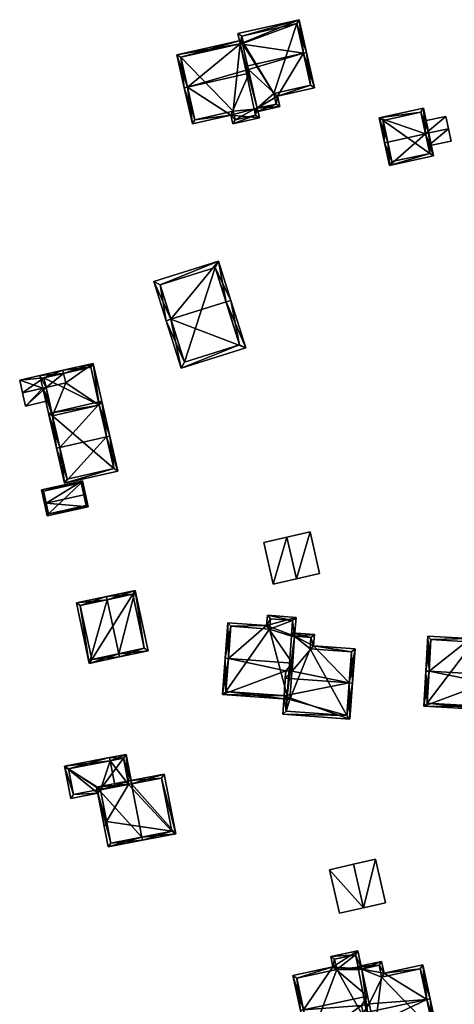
# Model space of a CAD drawing. Header units: inches. Extents: x 2528110 to 2532513, y 1151075 to 1152012.
# Tile 98 of 99: x 2532335 to 2532401, y 1151856 to 1152006. Entities that reach past the tile are written whole.
import ezdxf

# ---------------------------------------------------------------- set-up
doc = ezdxf.new("R2010")
doc.units = ezdxf.units.IN
doc.header["$MEASUREMENT"] = 0
doc.layers.add('Gebaeude Einzelhaus', color=10, linetype='Continuous')
doc.layers.add('Offenes Gebaeude', color=10, linetype='Continuous')

msp = doc.modelspace()

# ---------------------------------------------------------------- meshes
at = {"layer": 'Gebaeude Einzelhaus'}
mesh = msp.add_polyface(dxfattribs=at)
corners = [(2532358.845, 1152000.496, 414.644), (2532359.978, 1151995.475, 418.831), (2532360.465, 1151995.585, 418.831), (2532369.379, 1151998.172, 418.373), (2532369.871, 1151997.706, 418.831), (2532368.481, 1152002.156, 415.051), (2532369.747, 1151998.255, 418.373), (2532368.74, 1152002.728, 414.644), (2532368.85, 1152002.239, 415.051), (2532361.21, 1151990.006, 414.376), (2532367.05, 1151991.323, 414.376), (2532371.403, 1151990.915, 413.3), (2532367.349, 1151990.001, 413.3), (2532371.077, 1151992.361, 414.478), (2532367.726, 1151990.599, 413.697), (2532370.805, 1151991.293, 413.697), (2532361.588, 1151990.604, 414.773), (2532367.428, 1151991.92, 414.773), (2532370.589, 1151992.251, 414.478), (2532359.443, 1152000.119, 415.05), (2532368.481, 1152002.156, 415.909), (2532377.47, 1152005.834, 414.565), (2532368.126, 1152003.728, 414.565), (2532378.107, 1152000.736, 418.831), (2532378.595, 1152000.846, 418.831), (2532369.251, 1151998.74, 418.831), (2532374.175, 1151994.225, 414.52), (2532379.801, 1151995.494, 414.52), (2532371.077, 1151992.361, 413.627), (2532374.535, 1151992.628, 413.234), (2532370.818, 1151991.79, 413.234), (2532370.708, 1151992.278, 413.627), (2532373.578, 1151994.603, 414.913), (2532379.204, 1151995.871, 414.912), (2532373.938, 1151993.005, 413.626), (2532377.093, 1152005.236, 414.983), (2532368.724, 1152003.35, 414.982), (2532368.968, 1152002.266, 415.909), (2532368.481, 1152002.156, 407.337), (2532368.85, 1152002.239, 407.337), (2532359.443, 1152000.119, 407.337), (2532361.588, 1151990.604, 407.337), (2532367.428, 1151991.92, 407.337), (2532367.726, 1151990.599, 407.337), (2532370.805, 1151991.293, 407.337), (2532370.589, 1151992.251, 407.337), (2532371.077, 1151992.361, 407.337), (2532373.938, 1151993.005, 407.337), (2532373.578, 1151994.603, 407.337), (2532379.204, 1151995.871, 407.337), (2532377.093, 1152005.236, 407.337), (2532368.724, 1152003.35, 407.337), (2532368.968, 1152002.266, 407.337)]
mesh.append_faces([[corners[k] for k in face] for face in [(21, 36, 22), (22, 36, 20), (20, 36, 37), (24, 35, 21), (21, 35, 36), (24, 23, 35), (34, 30, 28), (28, 30, 31), (34, 29, 30), (34, 26, 29), (26, 33, 27), (27, 33, 24), (24, 33, 23), (34, 32, 26), (26, 32, 33), (29, 28, 30), (30, 28, 31), (6, 25, 3), (6, 23, 25), (23, 27, 24), (29, 26, 28), (28, 26, 6), (6, 26, 23), (23, 26, 27), (23, 20, 25), (24, 21, 23), (23, 21, 20), (20, 21, 22), (19, 7, 5), (5, 7, 8), (19, 0, 7), (19, 1, 0), (19, 2, 1), (11, 15, 13), (13, 15, 18), (16, 1, 2), (16, 9, 1), (14, 10, 17), (17, 10, 16), (16, 10, 9), (11, 12, 15), (15, 12, 14), (14, 12, 10), (2, 10, 4), (4, 10, 13), (13, 10, 11), (11, 10, 12), (2, 9, 10), (2, 1, 9), (0, 5, 7), (7, 5, 8), (3, 4, 6), (0, 2, 5), (5, 2, 3), (3, 2, 4), (0, 1, 2)]], dxfattribs={"color": 13})
mesh.append_faces([[corners[k] for k in face] for face in [(50, 52, 51), (50, 48, 52), (52, 48, 39), (39, 48, 46), (46, 48, 47), (50, 49, 48), (20, 3, 25), (20, 5, 3), (37, 8, 20), (20, 8, 5), (37, 52, 8), (8, 52, 39), (37, 36, 52), (52, 36, 51), (36, 50, 51), (36, 35, 50), (23, 33, 35), (35, 33, 50), (50, 33, 49), (33, 48, 49), (33, 32, 48), (32, 34, 48), (48, 34, 47), (28, 46, 34), (34, 46, 47), (38, 42, 40), (40, 42, 41), (38, 45, 42), (42, 45, 43), (43, 45, 44), (38, 46, 45), (38, 39, 46), (18, 28, 13), (18, 45, 28), (28, 45, 46), (18, 15, 45), (45, 15, 44), (15, 14, 44), (44, 14, 43), (14, 42, 43), (14, 17, 42), (17, 16, 42), (42, 16, 41), (16, 40, 41), (2, 19, 16), (16, 19, 40), (5, 38, 19), (19, 38, 40), (5, 8, 38), (38, 8, 39), (4, 13, 6), (6, 13, 28)]], dxfattribs={"color": 41})
mesh = msp.add_polyface(dxfattribs=at)
corners = [(2532396.691, 1151988.463, 413.749), (2532391.193, 1151983.679, 412.564), (2532397.92, 1151985.128, 412.564), (2532390.94, 1151987.225, 413.749), (2532390.451, 1151987.12, 413.749), (2532397.18, 1151988.568, 413.749), (2532396.364, 1151992.358, 412.564), (2532389.636, 1151990.909, 412.564), (2532391.576, 1151984.273, 412.732), (2532390.23, 1151990.525, 412.717), (2532397.326, 1151985.511, 412.732), (2532395.98, 1151991.764, 412.717), (2532397.079, 1151986.659, 412.168), (2532396.273, 1151990.403, 412.168), (2532396.682, 1151988.507, 413.235), (2532397.079, 1151986.659, 412.068), (2532397.326, 1151985.511, 406.807), (2532396.273, 1151990.403, 412.068), (2532395.98, 1151991.764, 406.807), (2532396.682, 1151988.507, 413.135), (2532390.23, 1151990.525, 406.807), (2532391.576, 1151984.273, 406.807)]
mesh.append_faces([[corners[k] for k in face] for face in [(11, 9, 7), (6, 11, 7), (0, 11, 5), (10, 0, 5), (5, 11, 6), (2, 10, 5), (1, 8, 10), (1, 10, 2), (3, 8, 4), (9, 3, 4), (7, 9, 4), (4, 8, 1), (0, 7, 3), (3, 7, 4), (5, 6, 0), (0, 6, 7), (0, 2, 5), (4, 1, 3), (3, 1, 0), (0, 1, 2)]], dxfattribs={"color": 13})
mesh.append_faces([[corners[k] for k in face] for face in [(16, 21, 20), (16, 20, 18), (10, 8, 16), (16, 8, 21), (3, 21, 8), (3, 20, 21), (3, 9, 20), (9, 11, 20), (20, 11, 18), (19, 15, 17), (17, 11, 13), (17, 18, 11), (16, 17, 15), (17, 16, 18), (12, 10, 15), (15, 10, 16), (13, 0, 14), (14, 0, 12), (0, 13, 11), (12, 0, 10)]], dxfattribs={"color": 41})
mesh = msp.add_polyface(dxfattribs=at)
corners = [(2532366.338, 1151962.929, 417.835), (2532367.053, 1151963.154, 417.835), (2532365.183, 1151969.103, 414.359), (2532357.944, 1151960.29, 417.835), (2532355.358, 1151966.014, 414.359), (2532357.229, 1151960.065, 417.835), (2532359.504, 1151952.829, 413.648), (2532369.328, 1151955.918, 413.648), (2532356.298, 1151965.524, 414.777), (2532359.994, 1151953.769, 414.062), (2532368.388, 1151956.408, 414.062), (2532364.693, 1151968.163, 414.777), (2532368.388, 1151956.408, 406.69), (2532364.693, 1151968.163, 406.691), (2532356.298, 1151965.524, 406.69), (2532359.994, 1151953.769, 406.69)]
mesh.append_faces([[corners[k] for k in face] for face in [(11, 8, 2), (0, 11, 1), (10, 0, 1), (1, 11, 2), (7, 10, 1), (6, 9, 10), (6, 10, 7), (3, 9, 5), (8, 3, 5), (5, 9, 6), (2, 8, 4), (4, 8, 5), (3, 7, 0), (0, 7, 1), (3, 6, 7), (3, 5, 6), (3, 4, 5), (0, 2, 3), (3, 2, 4), (0, 1, 2)]], dxfattribs={"color": 13})
mesh.append_faces([[corners[k] for k in face] for face in [(13, 15, 14), (12, 15, 13), (10, 15, 12), (9, 15, 10), (14, 15, 3), (3, 15, 9), (8, 14, 3), (13, 14, 11), (11, 14, 8), (12, 13, 0), (0, 13, 11), (10, 12, 0)]], dxfattribs={"color": 41})
mesh = msp.add_polyface(dxfattribs=at)
corners = [(2532341.919, 1151950.604, 412.34), (2532339.92, 1151945.59, 413.315), (2532347.041, 1151947.218, 413.315), (2532338.931, 1151949.921, 412.34), (2532338.443, 1151949.81, 412.341), (2532340.533, 1151940.663, 414.399), (2532341.02, 1151940.774, 414.399), (2532348.629, 1151942.511, 414.399), (2532348.142, 1151942.4, 414.399), (2532346.101, 1151953.576, 411.909), (2532341.592, 1151952.034, 412.019), (2532341.481, 1151952.521, 411.909), (2532345.725, 1151952.978, 412.019), (2532347.041, 1151947.218, 406.433), (2532345.725, 1151952.978, 406.433), (2532341.592, 1151952.034, 411.919), (2532338.604, 1151951.351, 406.433), (2532338.604, 1151951.351, 411.919), (2532339.391, 1151947.908, 411.809), (2532339.92, 1151945.59, 406.433), (2532339.391, 1151947.908, 411.909), (2532338.931, 1151949.921, 412.24)]
mesh.append_faces([[corners[k] for k in face] for face in [(2, 7, 8), (12, 9, 2), (2, 9, 7), (10, 11, 12), (12, 11, 9), (1, 4, 3), (6, 5, 1), (1, 5, 4), (0, 9, 10), (10, 9, 11), (0, 2, 9), (9, 2, 7), (7, 2, 8), (6, 1, 5), (5, 1, 4), (4, 1, 3), (3, 1, 0), (0, 1, 2)]], dxfattribs={"color": 13})
mesh.append_faces([[corners[k] for k in face] for face in [(13, 16, 14), (13, 19, 16), (16, 21, 17), (16, 18, 21), (18, 1, 20), (20, 1, 3), (16, 19, 18), (18, 19, 1), (15, 16, 17), (15, 14, 16), (15, 12, 14), (15, 10, 12), (2, 13, 12), (12, 13, 14)]], dxfattribs={"color": 41})
mesh = msp.add_polyface(dxfattribs=at)
corners = [(2532348.142, 1151942.4, 416.769), (2532341.748, 1151935.344, 414.516), (2532349.844, 1151937.194, 414.516), (2532341.02, 1151940.774, 416.769), (2532340.533, 1151940.663, 416.769), (2532348.629, 1151942.511, 416.769), (2532347.418, 1151947.816, 414.516), (2532339.321, 1151945.966, 414.516), (2532349.245, 1151937.57, 414.723), (2532347.041, 1151947.218, 414.723), (2532339.92, 1151945.59, 414.723), (2532342.124, 1151935.943, 414.723), (2532347.041, 1151947.218, 413.315), (2532349.245, 1151937.57, 406.433), (2532347.041, 1151947.218, 406.433), (2532339.92, 1151945.59, 413.315), (2532339.92, 1151945.59, 406.433), (2532342.124, 1151935.943, 406.433)]
mesh.append_faces([[corners[k] for k in face] for face in [(1, 11, 8), (3, 11, 4), (10, 3, 4), (4, 11, 1), (9, 10, 7), (7, 10, 4), (6, 9, 7), (0, 9, 5), (8, 0, 5), (5, 9, 6), (1, 8, 2), (2, 8, 5), (3, 7, 4), (5, 6, 0), (0, 6, 3), (3, 6, 7), (0, 2, 5), (4, 1, 3), (3, 1, 0), (0, 1, 2)]], dxfattribs={"color": 13})
mesh.append_faces([[corners[k] for k in face] for face in [(14, 13, 16), (16, 13, 17), (8, 11, 13), (13, 11, 17), (15, 3, 10), (15, 11, 3), (15, 17, 11), (15, 16, 17), (15, 9, 12), (15, 10, 9), (12, 13, 14), (12, 8, 13), (9, 0, 12), (12, 0, 8)]], dxfattribs={"color": 41})
mesh = msp.add_polyface(dxfattribs=at)
corners = [(2532344.699, 1151933.574, 412.525), (2532344.943, 1151933.628, 412.525), (2532344.488, 1151935.702, 411.352), (2532338.956, 1151932.314, 412.525), (2532338.256, 1151934.334, 411.352), (2532338.712, 1151932.26, 412.525), (2532345.353, 1151931.759, 411.352), (2532339.122, 1151930.391, 411.352), (2532338.554, 1151934.143, 411.49), (2532344.297, 1151935.404, 411.49), (2532339.313, 1151930.689, 411.505), (2532345.055, 1151931.95, 411.506), (2532345.055, 1151931.95, 406.447), (2532344.297, 1151935.404, 406.447), (2532338.554, 1151934.143, 406.447), (2532339.313, 1151930.689, 406.447)]
mesh.append_faces([[corners[k] for k in face] for face in [(0, 9, 1), (11, 0, 1), (1, 9, 2), (6, 10, 11), (6, 11, 1), (7, 10, 6), (3, 10, 5), (8, 3, 5), (5, 10, 7), (9, 8, 4), (2, 9, 4), (4, 8, 5), (7, 3, 5), (7, 6, 3), (3, 6, 0), (0, 6, 1), (3, 4, 5), (0, 2, 3), (3, 2, 4), (0, 1, 2)]], dxfattribs={"color": 13})
mesh.append_faces([[corners[k] for k in face] for face in [(13, 15, 14), (12, 15, 13), (10, 15, 12), (10, 12, 11), (3, 15, 10), (14, 15, 8), (8, 15, 3), (13, 14, 9), (9, 14, 8), (12, 13, 9), (0, 12, 9), (11, 12, 0)]], dxfattribs={"color": 41})
mesh = msp.add_polyface(dxfattribs=at)
corners = [(2532350, 1151909.419, 416.43), (2532354.478, 1151909.864, 414.618), (2532352.515, 1151919.056, 414.618), (2532350.104, 1151908.93, 416.43), (2532348.245, 1151917.634, 416.43), (2532348.141, 1151918.123, 416.43), (2532343.554, 1151917.144, 414.618), (2532345.518, 1151907.95, 414.618), (2532353.884, 1151910.249, 414.821), (2532352.13, 1151918.463, 414.821), (2532344.148, 1151916.759, 414.811), (2532345.903, 1151908.544, 414.811), (2532352.13, 1151918.463, 405.5), (2532353.884, 1151910.249, 405.5), (2532344.148, 1151916.759, 405.5), (2532345.903, 1151908.544, 405.5)]
mesh.append_faces([[corners[k] for k in face] for face in [(11, 0, 3), (3, 0, 8), (10, 11, 7), (7, 11, 3), (6, 10, 7), (4, 10, 5), (9, 4, 5), (5, 10, 6), (8, 9, 2), (2, 9, 5), (3, 8, 1), (1, 8, 2), (4, 7, 0), (0, 7, 3), (5, 6, 4), (4, 6, 7), (0, 2, 4), (4, 2, 5), (3, 1, 0), (0, 1, 2)]], dxfattribs={"color": 13})
mesh.append_faces([[corners[k] for k in face] for face in [(12, 15, 14), (13, 15, 12), (0, 15, 13), (11, 15, 0), (0, 13, 8), (14, 15, 10), (10, 15, 11), (12, 14, 4), (4, 14, 10), (9, 12, 4), (13, 12, 8), (8, 12, 9)]], dxfattribs={"color": 41})
mesh = msp.add_polyface(dxfattribs=at)
corners = [(2532372.506, 1151913.695, 410.893), (2532376.98, 1151914.94, 409.613), (2532372.636, 1151915.261, 409.613), (2532376.768, 1151912.073, 411.957), (2532366.687, 1151908.703, 415.301), (2532366.586, 1151914.131, 410.893), (2532376.466, 1151907.983, 415.301), (2532366.189, 1151908.74, 415.301), (2532375.435, 1151906.827, 414.353), (2532376.376, 1151906.758, 414.353), (2532365.783, 1151903.229, 411.035), (2532375.156, 1151903.04, 411.421), (2532375.618, 1151902.504, 411.035), (2532375.655, 1151903.003, 411.421), (2532366.318, 1151903.69, 411.42), (2532376.445, 1151914.479, 410.02), (2532373.094, 1151914.726, 410.02), (2532376.27, 1151912.11, 411.957), (2532372.964, 1151913.16, 411.301), (2532367.048, 1151913.596, 411.3), (2532375.156, 1151903.04, 413.177), (2532374.949, 1151900.225, 410.923), (2532385.183, 1151899.471, 410.923), (2532385.087, 1151904.975, 415.301), (2532385.585, 1151904.938, 415.301), (2532375.351, 1151905.691, 415.301), (2532379.66, 1151910.62, 410.946), (2532376.768, 1151912.073, 409.917), (2532385.97, 1151910.155, 410.946), (2532379.789, 1151912.353, 409.5), (2532376.307, 1151912.609, 409.5), (2532376.27, 1151912.11, 409.916), (2532385.435, 1151909.693, 411.362), (2532379.124, 1151910.158, 411.362), (2532379.253, 1151911.89, 409.917), (2532375.484, 1151900.688, 411.323), (2532384.72, 1151900.006, 411.322), (2532375.655, 1151903.003, 413.177), (2532376.768, 1151912.073, 403.971), (2532376.27, 1151912.11, 403.971), (2532376.445, 1151914.479, 403.971), (2532373.094, 1151914.726, 403.971), (2532372.964, 1151913.16, 403.971), (2532367.048, 1151913.596, 403.971), (2532366.318, 1151903.69, 403.971), (2532375.655, 1151903.003, 403.97), (2532375.618, 1151902.504, 403.97), (2532376.06, 1151902.471, 403.97), (2532375.484, 1151900.688, 403.97), (2532384.72, 1151900.006, 403.97), (2532385.435, 1151909.693, 403.971), (2532379.124, 1151910.158, 403.971), (2532379.253, 1151911.89, 403.971)]
mesh.append_faces([[corners[k] for k in face] for face in [(21, 36, 22), (22, 36, 24), (24, 36, 23), (37, 35, 20), (20, 35, 21), (21, 35, 36), (30, 27, 31), (26, 34, 29), (29, 34, 30), (30, 34, 27), (26, 33, 34), (24, 32, 28), (28, 32, 26), (26, 32, 33), (24, 23, 32), (27, 30, 31), (27, 29, 30), (27, 26, 29), (26, 23, 28), (28, 23, 24), (27, 9, 26), (26, 9, 23), (23, 9, 25), (25, 9, 8), (20, 23, 25), (20, 22, 23), (23, 22, 24), (20, 21, 22), (0, 19, 5), (5, 19, 7), (7, 19, 4), (0, 18, 19), (2, 16, 0), (0, 16, 18), (17, 15, 3), (3, 15, 1), (1, 15, 2), (2, 15, 16), (12, 11, 13), (7, 14, 10), (10, 14, 12), (12, 14, 11), (7, 4, 14), (11, 12, 13), (8, 10, 11), (11, 10, 12), (8, 4, 10), (10, 4, 7), (9, 6, 8), (8, 6, 4), (4, 5, 7), (3, 0, 6), (6, 0, 4), (4, 0, 5), (3, 1, 0), (0, 1, 2)]], dxfattribs={"color": 13})
mesh.append_faces([[corners[k] for k in face] for face in [(49, 51, 50), (51, 38, 52), (46, 47, 48), (48, 47, 49), (49, 47, 51), (51, 47, 38), (20, 8, 11), (20, 25, 8), (34, 52, 27), (27, 52, 38), (34, 51, 52), (34, 33, 51), (33, 32, 51), (51, 32, 50), (23, 36, 32), (32, 36, 50), (50, 36, 49), (36, 48, 49), (36, 35, 48), (37, 12, 35), (35, 12, 48), (48, 12, 46), (37, 13, 12), (20, 13, 37), (20, 11, 13), (39, 42, 40), (40, 42, 41), (42, 44, 43), (38, 45, 39), (39, 45, 42), (42, 45, 44), (38, 47, 45), (45, 47, 46), (13, 45, 12), (12, 45, 46), (11, 45, 13), (11, 44, 45), (11, 14, 44), (4, 19, 14), (14, 19, 44), (44, 19, 43), (19, 42, 43), (19, 18, 42), (18, 16, 42), (42, 16, 41), (16, 15, 41), (41, 15, 40), (31, 15, 17), (31, 40, 15), (31, 39, 40), (27, 17, 3), (27, 31, 17), (27, 38, 31), (31, 38, 39), (3, 9, 27), (3, 6, 9)]], dxfattribs={"color": 41})
mesh = msp.add_polyface(dxfattribs=at)
corners = [(2532403.539, 1151911.714, 409.565), (2532407.351, 1151913.195, 408.155), (2532403.638, 1151913.411, 408.155), (2532407.177, 1151910.196, 410.646), (2532397.225, 1151906.766, 413.963), (2532397.033, 1151912.091, 409.565), (2532406.946, 1151906.203, 413.963), (2532396.726, 1151906.795, 413.963), (2532405.96, 1151904.978, 412.946), (2532406.872, 1151904.925, 412.946), (2532396.415, 1151901.435, 409.696), (2532405.753, 1151901.394, 410.092), (2532406.222, 1151900.867, 409.696), (2532406.251, 1151901.365, 410.092), (2532396.943, 1151901.905, 410.093), (2532406.824, 1151912.725, 408.57), (2532404.108, 1151912.884, 408.569), (2532406.679, 1151910.225, 410.646), (2532404.009, 1151911.186, 409.979), (2532397.503, 1151911.564, 409.979), (2532405.753, 1151901.394, 412.05), (2532405.584, 1151898.479, 409.696), (2532416.049, 1151897.873, 409.696), (2532415.857, 1151903.184, 413.963), (2532416.355, 1151903.155, 413.963), (2532405.89, 1151903.763, 413.963), (2532416.67, 1151908.584, 409.419), (2532410.573, 1151908.938, 409.419), (2532407.177, 1151910.196, 408.534), (2532410.663, 1151910.494, 408.116), (2532406.708, 1151910.724, 408.116), (2532406.68, 1151910.225, 408.534), (2532416.143, 1151908.114, 409.837), (2532410.045, 1151908.468, 409.837), (2532410.135, 1151910.024, 408.534), (2532406.111, 1151898.949, 410.099), (2532415.579, 1151898.4, 410.098), (2532406.251, 1151901.365, 412.05), (2532407.177, 1151910.196, 402.606), (2532406.679, 1151910.225, 402.606), (2532406.824, 1151912.725, 402.606), (2532404.108, 1151912.884, 402.606), (2532404.009, 1151911.186, 402.606), (2532397.503, 1151911.564, 402.606), (2532396.943, 1151901.905, 402.606), (2532406.251, 1151901.365, 402.606), (2532406.222, 1151900.867, 402.606), (2532406.636, 1151900.843, 402.606), (2532406.111, 1151898.949, 402.606), (2532415.579, 1151898.4, 402.606), (2532416.143, 1151908.114, 402.606), (2532410.045, 1151908.468, 402.606), (2532410.135, 1151910.024, 402.606)]
mesh.append_faces([[corners[k] for k in face] for face in [(21, 36, 22), (22, 36, 24), (24, 36, 23), (37, 35, 20), (20, 35, 21), (21, 35, 36), (30, 28, 31), (27, 34, 29), (29, 34, 30), (30, 34, 28), (27, 33, 34), (24, 32, 26), (26, 32, 27), (27, 32, 33), (24, 23, 32), (28, 30, 31), (28, 29, 30), (9, 27, 28), (28, 27, 29), (9, 23, 27), (27, 23, 26), (26, 23, 24), (8, 25, 9), (9, 25, 23), (20, 23, 25), (20, 22, 23), (23, 22, 24), (20, 21, 22), (0, 19, 5), (5, 19, 7), (7, 19, 4), (0, 18, 19), (1, 16, 2), (2, 16, 0), (0, 16, 18), (17, 15, 3), (3, 15, 1), (1, 15, 16), (12, 11, 13), (7, 14, 10), (10, 14, 12), (12, 14, 11), (7, 4, 14), (11, 12, 13), (8, 10, 11), (11, 10, 12), (8, 4, 10), (10, 4, 7), (9, 6, 8), (8, 6, 4), (4, 5, 7), (3, 0, 6), (6, 0, 4), (4, 0, 5), (3, 1, 0), (0, 1, 2)]], dxfattribs={"color": 13})
mesh.append_faces([[corners[k] for k in face] for face in [(49, 51, 50), (51, 38, 52), (46, 47, 48), (48, 47, 49), (49, 47, 51), (51, 47, 38), (20, 8, 11), (20, 25, 8), (34, 52, 28), (28, 52, 38), (34, 51, 52), (34, 33, 51), (33, 32, 51), (51, 32, 50), (32, 49, 50), (23, 36, 32), (32, 36, 49), (36, 48, 49), (36, 35, 48), (37, 12, 35), (35, 12, 48), (48, 12, 46), (37, 13, 12), (11, 13, 20), (20, 13, 37), (39, 42, 40), (40, 42, 41), (42, 44, 43), (38, 45, 39), (39, 45, 42), (42, 45, 44), (38, 47, 45), (45, 47, 46), (13, 45, 12), (12, 45, 46), (11, 45, 13), (14, 44, 11), (11, 44, 45), (4, 19, 14), (14, 19, 44), (44, 19, 43), (19, 18, 43), (43, 18, 42), (18, 16, 42), (42, 16, 41), (16, 40, 41), (16, 15, 40), (31, 15, 17), (31, 40, 15), (31, 39, 40), (28, 31, 3), (3, 31, 17), (28, 38, 31), (31, 38, 39), (6, 9, 3), (3, 9, 28)]], dxfattribs={"color": 41})
mesh = msp.add_polyface(dxfattribs=at)
corners = [(2532341.75, 1151892.304, 409.973), (2532342.689, 1151887.431, 409.973), (2532346.804, 1151888.225, 411.399), (2532348.244, 1151883.406, 411.569), (2532347.753, 1151883.311, 411.399), (2532347.218, 1151888.729, 411.57), (2532348.681, 1151893.132, 412.343), (2532349.448, 1151889.159, 412.343), (2532348.586, 1151893.623, 412.343), (2532351.493, 1151889.553, 411.101), (2532351.984, 1151889.648, 410.803), (2532351.123, 1151894.111, 410.803), (2532350.726, 1151893.526, 411.101), (2532343.085, 1151888.018, 410.143), (2532347.2, 1151888.81, 411.569), (2532347.216, 1151888.729, 411.569), (2532342.335, 1151891.908, 410.143), (2532350.726, 1151893.526, 404.214), (2532342.335, 1151891.908, 404.214), (2532343.085, 1151888.018, 404.214), (2532347.2, 1151888.81, 404.214), (2532347.216, 1151888.729, 404.214), (2532351.493, 1151889.553, 404.214), (2532347.218, 1151888.729, 404.214), (2532348.149, 1151883.898, 404.214)]
mesh.append_faces([[corners[k] for k in face] for face in [(16, 8, 6), (13, 0, 16), (16, 0, 8), (13, 1, 0), (4, 2, 3), (3, 2, 15), (15, 2, 14), (14, 2, 13), (13, 2, 1), (11, 12, 8), (8, 12, 6), (11, 10, 12), (12, 10, 9), (9, 6, 7), (9, 11, 6), (6, 11, 8), (9, 10, 11), (0, 6, 8), (0, 5, 6), (6, 5, 7), (0, 2, 5), (5, 2, 3), (3, 2, 4), (0, 1, 2)]], dxfattribs={"color": 13})
mesh.append_faces([[corners[k] for k in face] for face in [(17, 20, 18), (18, 20, 19), (20, 23, 21), (21, 23, 24), (17, 22, 20), (20, 22, 23), (17, 9, 22), (17, 12, 9), (14, 21, 15), (14, 20, 21), (14, 13, 20), (20, 13, 19), (13, 16, 19), (19, 16, 18), (6, 17, 16), (16, 17, 18), (6, 12, 17)]], dxfattribs={"color": 41})
mesh = msp.add_polyface(dxfattribs=at)
corners = [(2532351.938, 1151889.639, 413.849), (2532351.843, 1151890.13, 413.849), (2532346.631, 1151889.125, 411.598), (2532353.499, 1151881.54, 413.849), (2532348.383, 1151880.044, 411.598), (2532353.594, 1151881.05, 413.849), (2532358.674, 1151882.029, 411.598), (2532356.921, 1151891.11, 411.598), (2532348.779, 1151880.63, 411.81), (2532358.088, 1151882.425, 411.816), (2532356.525, 1151890.524, 411.816), (2532347.218, 1151888.729, 411.811), (2532356.525, 1151890.524, 404.214), (2532358.088, 1151882.425, 404.214), (2532351.493, 1151889.553, 411.101), (2532349.448, 1151889.159, 412.343), (2532351.493, 1151889.553, 404.214), (2532347.218, 1151888.729, 411.57), (2532348.149, 1151883.898, 404.214), (2532348.779, 1151880.63, 404.214), (2532347.218, 1151888.729, 404.214)]
mesh.append_faces([[corners[k] for k in face] for face in [(11, 8, 2), (0, 11, 1), (10, 0, 1), (1, 11, 2), (7, 10, 1), (9, 10, 6), (6, 10, 7), (8, 3, 5), (5, 3, 9), (5, 9, 6), (2, 8, 4), (4, 8, 5), (0, 7, 1), (3, 6, 0), (0, 6, 7), (3, 5, 6), (3, 4, 5), (0, 2, 3), (3, 2, 4), (0, 1, 2)]], dxfattribs={"color": 13})
mesh.append_faces([[corners[k] for k in face] for face in [(13, 16, 12), (13, 18, 16), (16, 18, 20), (13, 19, 18), (9, 3, 13), (13, 3, 19), (19, 3, 8), (18, 17, 20), (19, 8, 18), (18, 8, 17), (17, 8, 11), (11, 15, 17), (14, 12, 16), (14, 10, 12), (11, 0, 15), (15, 0, 14), (14, 0, 10), (10, 9, 12), (12, 9, 13)]], dxfattribs={"color": 41})
mesh = msp.add_polyface(dxfattribs=at)
corners = [(2532382.603, 1151861.795, 408.015), (2532386.394, 1151864.254, 406.718), (2532382.265, 1151863.365, 406.718), (2532386.991, 1151861.478, 409.01), (2532378.131, 1151855.255, 412.416), (2532376.495, 1151860.481, 408.015), (2532387.879, 1151857.353, 412.416), (2532377.643, 1151855.15, 412.416), (2532386.958, 1151855.922, 411.433), (2532388.132, 1151856.174, 411.433), (2532378.743, 1151850.035, 408.15), (2532387.7, 1151852.474, 408.557), (2532388.294, 1151852.091, 408.15), (2532388.189, 1151852.579, 408.557), (2532379.126, 1151850.629, 408.558), (2532386.01, 1151863.66, 407.122), (2532382.859, 1151862.981, 407.122), (2532386.421, 1151861.773, 408.68), (2532383.196, 1151861.411, 408.419), (2532377.089, 1151860.098, 408.418), (2532386.503, 1151861.373, 409.01), (2532386.421, 1151861.773, 406.522), (2532386.503, 1151861.373, 406.865), (2532386.991, 1151861.478, 406.865), (2532390.386, 1151860.85, 407.984), (2532390.001, 1151862.638, 406.444), (2532386.401, 1151861.863, 406.444), (2532387.204, 1151854.78, 412.416), (2532396.887, 1151856.864, 412.416), (2532396.268, 1151862.115, 407.984), (2532397.375, 1151856.969, 412.416), (2532387.7, 1151852.474, 410.544), (2532388.334, 1151849.525, 408.15), (2532398.506, 1151851.714, 408.15), (2532389.618, 1151862.044, 406.865), (2532388.718, 1151850.119, 408.547), (2532397.913, 1151852.098, 408.547), (2532388.189, 1151852.579, 410.544), (2532395.884, 1151861.521, 408.405), (2532390.003, 1151860.256, 408.405), (2532386.991, 1151861.478, 401.029), (2532386.503, 1151861.373, 401.029), (2532386.421, 1151861.773, 401.029), (2532386.01, 1151863.66, 401.029), (2532382.859, 1151862.981, 401.029), (2532383.196, 1151861.411, 401.029), (2532377.089, 1151860.098, 401.029), (2532379.126, 1151850.629, 401.029), (2532388.189, 1151852.579, 401.029), (2532388.294, 1151852.091, 401.029), (2532388.979, 1151852.238, 401.029), (2532388.718, 1151850.119, 401.029), (2532397.913, 1151852.098, 401.029), (2532395.884, 1151861.521, 401.029), (2532390.003, 1151860.256, 401.029), (2532389.618, 1151862.044, 401.029)]
mesh.append_faces([[corners[k] for k in face] for face in [(22, 21, 23), (23, 21, 34), (24, 34, 25), (25, 34, 26), (24, 39, 34), (30, 38, 29), (29, 38, 24), (24, 38, 39), (30, 28, 38), (33, 36, 30), (30, 36, 28), (37, 35, 31), (31, 35, 32), (32, 35, 33), (33, 35, 36), (34, 21, 26), (31, 28, 27), (31, 33, 28), (28, 33, 30), (31, 32, 33), (24, 28, 29), (29, 28, 30), (24, 9, 28), (28, 9, 27), (27, 9, 8), (21, 23, 26), (26, 23, 25), (25, 23, 24), (24, 23, 9), (21, 22, 23), (17, 3, 20), (0, 19, 5), (5, 19, 7), (7, 19, 4), (0, 18, 19), (2, 16, 0), (0, 16, 18), (17, 15, 3), (3, 15, 1), (1, 15, 2), (2, 15, 16), (10, 11, 12), (12, 11, 13), (7, 14, 10), (10, 14, 11), (7, 4, 14), (11, 12, 13), (8, 10, 11), (11, 10, 12), (8, 4, 10), (10, 4, 7), (9, 6, 8), (8, 6, 4), (4, 5, 7), (3, 0, 6), (6, 0, 4), (4, 0, 5), (3, 1, 0), (0, 1, 2)]], dxfattribs={"color": 13})
mesh.append_faces([[corners[k] for k in face] for face in [(52, 54, 53), (54, 40, 55), (49, 50, 51), (51, 50, 52), (52, 50, 54), (54, 50, 40), (34, 55, 23), (23, 55, 40), (34, 54, 55), (34, 39, 54), (39, 38, 54), (54, 38, 53), (38, 52, 53), (28, 36, 38), (38, 36, 52), (36, 35, 52), (52, 35, 51), (37, 12, 35), (35, 12, 51), (51, 12, 49), (37, 13, 12), (31, 13, 37), (31, 11, 13), (31, 8, 11), (31, 27, 8), (41, 45, 42), (42, 45, 43), (43, 45, 44), (45, 47, 46), (40, 48, 41), (41, 48, 45), (45, 48, 47), (40, 50, 48), (48, 50, 49), (13, 48, 12), (12, 48, 49), (11, 48, 13), (14, 47, 11), (11, 47, 48), (4, 19, 14), (14, 19, 47), (47, 19, 46), (19, 45, 46), (19, 18, 45), (18, 16, 45), (45, 16, 44), (16, 15, 44), (44, 15, 43), (21, 15, 17), (21, 43, 15), (21, 42, 43), (22, 17, 20), (41, 21, 22), (22, 21, 17), (41, 42, 21), (23, 20, 3), (23, 22, 20), (23, 40, 22), (22, 40, 41), (3, 9, 23), (3, 6, 9)]], dxfattribs={"color": 41})
at = {"layer": 'Offenes Gebaeude'}
mesh = msp.add_polyface(dxfattribs=at)
corners = [(2532397.079, 1151986.659, 412.168), (2532400.196, 1151989.232, 413.235), (2532396.682, 1151988.507, 413.235), (2532400.578, 1151987.381, 412.168), (2532399.804, 1151991.131, 412.168), (2532396.273, 1151990.403, 412.168), (2532400.196, 1151989.232, 413.135), (2532400.578, 1151987.381, 412.068), (2532399.804, 1151991.131, 412.068), (2532396.273, 1151990.403, 412.068), (2532397.079, 1151986.659, 412.068), (2532396.682, 1151988.507, 413.135)]
mesh.append_faces([[corners[k] for k in face] for face in [(1, 4, 2), (2, 4, 5), (3, 1, 0), (0, 1, 2)]], dxfattribs={"color": 13})
mesh.append_faces([[corners[k] for k in face] for face in [(8, 11, 9), (8, 6, 11), (6, 10, 11), (6, 7, 10), (7, 3, 10), (10, 3, 0), (8, 9, 4), (4, 9, 5), (1, 6, 4), (4, 6, 8), (1, 3, 6), (6, 3, 7)]], dxfattribs={"color": 41})
mesh = msp.add_polyface(dxfattribs=at)
corners = [(2532338.443, 1151949.81, 412.341), (2532335.813, 1151947.091, 411.909), (2532339.391, 1151947.908, 411.909), (2532335.353, 1151949.104, 412.34), (2532338.931, 1151949.921, 412.34), (2532341.919, 1151950.604, 412.34), (2532341.592, 1151952.034, 412.019), (2532338.005, 1151951.728, 411.909), (2532341.481, 1151952.521, 411.909), (2532334.915, 1151951.021, 411.909), (2532341.592, 1151952.034, 411.919), (2532341.481, 1151952.521, 411.809), (2532334.915, 1151951.021, 411.809), (2532335.353, 1151949.104, 412.24), (2532335.813, 1151947.091, 411.809), (2532339.391, 1151947.908, 411.809), (2532338.931, 1151949.921, 412.24), (2532338.604, 1151951.351, 411.919)]
mesh.append_faces([[corners[k] for k in face] for face in [(0, 9, 3), (4, 7, 0), (0, 7, 9), (4, 6, 7), (7, 6, 8), (4, 5, 6), (0, 2, 4), (3, 1, 0), (0, 1, 2)]], dxfattribs={"color": 13})
mesh.append_faces([[corners[k] for k in face] for face in [(13, 17, 16), (17, 11, 10), (13, 12, 17), (17, 12, 11), (14, 16, 15), (14, 13, 16), (14, 15, 1), (1, 15, 2), (3, 13, 1), (1, 13, 14), (3, 9, 13), (13, 9, 12), (11, 7, 8), (11, 12, 7), (7, 12, 9), (11, 8, 10), (10, 8, 6)]], dxfattribs={"color": 41})
mesh = msp.add_polyface(dxfattribs=at)
corners = [(2532379.133, 1151927.968, 409.926), (2532377.034, 1151920.819, 411.349), (2532380.578, 1151921.626, 409.926), (2532375.589, 1151927.16, 411.349), (2532372.073, 1151926.359, 409.926), (2532373.518, 1151920.018, 409.926), (2532379.133, 1151927.968, 409.826), (2532380.578, 1151921.626, 409.826), (2532375.589, 1151927.16, 411.249), (2532372.073, 1151926.359, 409.826), (2532373.518, 1151920.018, 409.826), (2532377.034, 1151920.819, 411.249)]
mesh.append_faces([[corners[k] for k in face] for face in [(5, 1, 3), (4, 5, 3), (3, 1, 0), (0, 1, 2)]], dxfattribs={"color": 13})
mesh.append_faces([[corners[k] for k in face] for face in [(8, 11, 10), (8, 10, 9), (6, 11, 8), (7, 11, 6), (10, 11, 5), (5, 11, 1), (2, 11, 7), (1, 11, 2), (9, 10, 4), (4, 10, 5), (8, 9, 4), (3, 8, 4), (6, 8, 0), (0, 8, 3), (7, 6, 2), (2, 6, 0)]], dxfattribs={"color": 41})
mesh = msp.add_polyface(dxfattribs=at)
corners = [(2532387.236, 1151870.783, 408.655), (2532382.088, 1151876.578, 407.351), (2532383.608, 1151869.95, 407.351), (2532390.608, 1151871.555, 407.351), (2532389.089, 1151878.183, 407.351), (2532385.716, 1151877.41, 408.655), (2532387.236, 1151870.783, 408.555), (2532383.608, 1151869.95, 407.251), (2532390.608, 1151871.555, 407.251), (2532389.089, 1151878.183, 407.251), (2532385.716, 1151877.41, 408.555), (2532382.088, 1151876.578, 407.251)]
mesh.append_faces([[corners[k] for k in face] for face in [(5, 1, 0), (4, 5, 0), (3, 4, 0), (0, 1, 2)]], dxfattribs={"color": 13})
mesh.append_faces([[corners[k] for k in face] for face in [(6, 11, 10), (6, 10, 9), (6, 9, 8), (7, 11, 6), (2, 11, 7), (1, 11, 2), (10, 11, 1), (5, 10, 1), (9, 10, 4), (4, 10, 5), (8, 9, 3), (3, 9, 4), (6, 8, 3), (0, 6, 3), (7, 6, 2), (2, 6, 0)]], dxfattribs={"color": 41})

doc.saveas('drawing.dxf')
